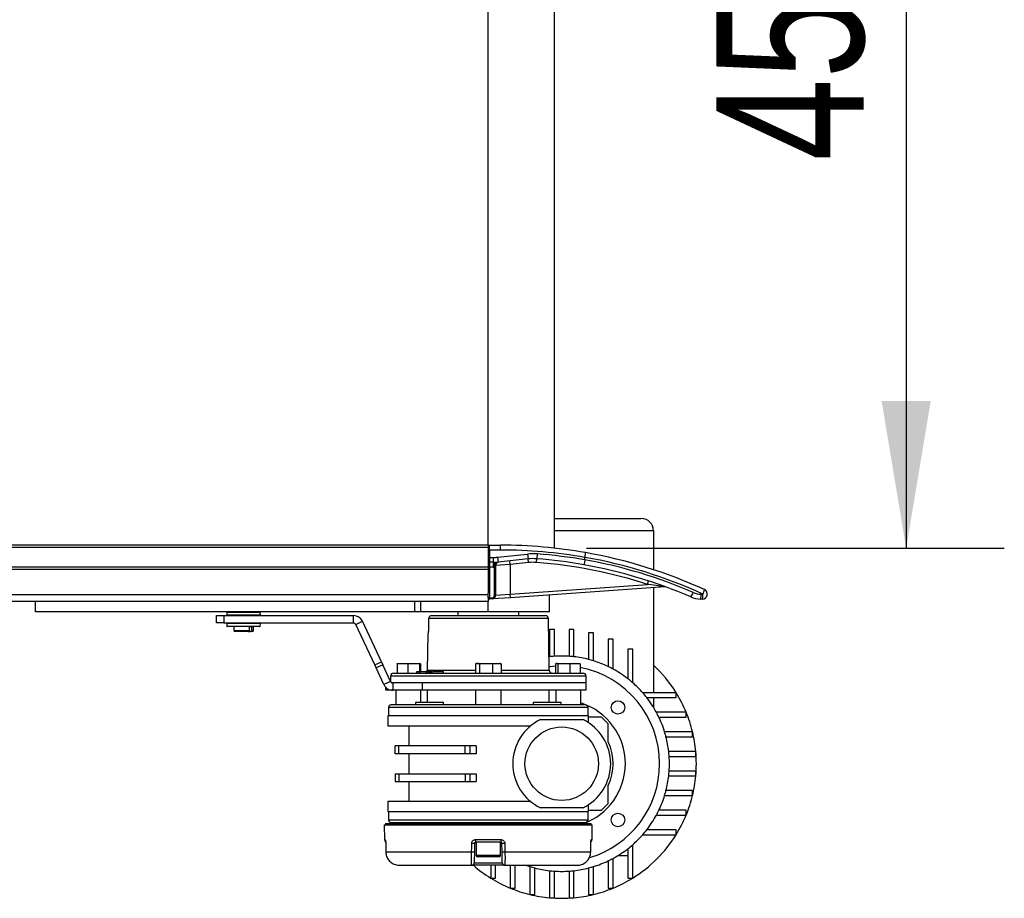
# Model space of a CAD drawing. Header units: millimetres. Extents: x 0 to 420, y 0 to 297.
# Tile 14 of 115: x 210 to 230, y 86 to 104. Entities that reach past the tile are written whole.
import ezdxf

# ---------------------------------------------------------------- set-up
doc = ezdxf.new("R2010")
doc.units = ezdxf.units.MM
doc.layers.add('QUOTE', color=174, linetype='Continuous')
doc.styles.add('SLDTEXTSTYLE3', font='TXT', dxfattribs={"width": 0.75})
doc.dimstyles.new('SLDDIMSTYLE0', dxfattribs={"dimtxt": 3, "dimasz": 3, "dimexe": 0, "dimexo": 0.0625, "dimgap": 0.75, "dimtad": 1, "dimlfac": 20.047434, "dimrnd": 1e-09, "dimzin": 12, "dimdsep": 46, "dimtxsty": 'SLDTEXTSTYLE3', "dimsah": 1, "dimcen": 0.09, "dimadec": 0, "dimazin": 3, "dimtfac": 1, "dimtdec": 3, "dimtofl": 0, "dimtmove": 0, "dimatfit": 3, "dimfxl": 0, "dimfrac": 2, "dimtolj": 1, "dimtzin": 12, "dimarcsym": 0})

# ---------------------------------------------------------------- blocks, each defined once
blk = doc.blocks.new('_D_4')
at = {"layer": 'QUOTE'}
for p, q in [((221.811, 115.553), (230.326, 115.553)), ((228.326, 115.553), (228.326, 93.106)), ((221.811, 93.106), (230.326, 93.106))]:
    blk.add_line(p, q, dxfattribs=at)
for points in [[(228.326, 115.553), (227.826, 112.553), (228.826, 112.553)], [(228.326, 93.106), (228.826, 96.106), (227.826, 96.106)]]:
    blk.add_solid(points, dxfattribs=at)
at = {"layer": 'QUOTE', "insert": (224.459, 101.004), "char_height": 3, "attachment_point": 1, "rotation": 90, "style": 'SLDTEXTSTYLE3'}
blk.add_mtext('450', dxfattribs=at)

msp = doc.modelspace()

# ---------------------------------------------------------------- linework, layer by layer
at = {"color": 7, "linetype": 'Continuous', "lineweight": 25}
for p, q in [((219.81071, 93.17024), (219.81071, 115.48834)), ((221.15752, 93.1097), (221.15752, 115.54888)), ((221.15752, 93.71422), (222.92832, 93.71422)), ((223.17773, 93.46482), (221.15752, 93.46482)), ((223.17773, 93.46482), (223.17773, 92.6706)), ((219.81071, 93.17024), (60.18929, 93.17024)), ((219.81071, 93.12036), (60.18929, 93.12036)), ((219.81071, 93.17024), (219.81071, 93.12036)), ((219.81071, 93.12036), (219.81071, 92.72131)), ((219.83565, 93.07048), (219.83565, 93.17024)), ((219.83565, 93.17024), (220.06012, 93.17024)), ((220.06012, 93.07048), (220.06012, 93.17024)), ((219.83565, 93.07048), (219.81071, 93.07048)), ((219.81071, 92.92083), (219.83565, 92.92083)), ((219.83565, 93.07048), (219.83565, 92.92083)), ((220.06012, 93.07048), (219.83565, 93.07048)), ((219.83565, 92.92083), (219.90842, 92.92083)), ((219.83565, 92.92083), (219.83565, 92.82107)), ((219.90842, 92.92083), (219.90842, 92.82107)), ((220.00166, 92.92569), (220.61099, 92.98931)), ((220.00166, 92.92569), (220.01202, 92.82646)), ((220.61099, 92.98931), (220.62135, 92.89009)), ((220.80853, 92.99206), (220.80093, 92.89258)), ((221.78049, 92.92103), (221.78036, 92.91951)), ((221.78036, 92.8704), (221.78036, 92.91951)), ((219.81071, 92.72131), (60.18929, 92.72131)), ((219.81071, 92.72131), (219.83565, 92.72131)), ((219.81071, 92.72131), (219.81071, 92.67142)), ((219.90842, 92.82107), (219.83565, 92.82107)), ((219.83565, 92.82107), (219.83565, 92.72131)), ((219.90842, 92.72131), (219.83565, 92.72131)), ((219.83565, 92.72131), (219.83565, 92.09505)), ((219.90842, 92.82107), (219.90842, 92.72131)), ((219.96036, 92.72164), (219.93542, 92.72164)), ((219.93542, 92.14854), (219.93542, 92.72164)), ((220.25965, 92.77709), (219.96036, 92.75365)), ((219.96036, 92.75365), (219.96036, 92.72164)), ((219.96036, 92.72164), (219.96036, 92.14854)), ((220.62135, 92.89009), (220.01202, 92.82646)), ((220.25965, 92.77709), (220.25188, 92.85151)), ((220.62912, 92.81567), (220.25965, 92.77709)), ((220.25965, 92.77709), (220.25965, 92.17471)), ((220.62912, 92.81567), (220.62135, 92.89009)), ((220.79523, 92.81798), (220.80093, 92.89258)), ((221.78023, 92.86888), (221.78036, 92.8704)), ((219.81071, 92.67142), (60.18929, 92.67142)), ((219.81071, 92.67142), (219.81071, 92.19401)), ((220.25965, 92.17471), (223.05361, 92.37008)), ((223.40721, 92.3198), (220.26487, 92.10007)), ((223.05361, 92.37008), (223.07682, 92.44121)), ((223.17773, 92.30375), (223.17773, 90.16265)), ((219.81071, 92.15957), (60.18929, 92.15957)), ((219.81071, 92.09505), (219.81071, 92.19401)), ((219.83565, 92.09505), (219.81071, 92.09505)), ((219.81071, 92.09505), (219.81071, 92.02296)), ((219.83565, 92.09505), (219.88902, 92.09878)), ((219.83739, 92.07017), (219.83565, 92.09505)), ((219.89076, 92.0739), (219.88902, 92.09878)), ((220.26487, 92.10007), (219.89076, 92.0739)), ((219.96036, 92.14854), (219.93542, 92.14854)), ((219.96036, 92.14854), (220.25965, 92.17471)), ((220.26487, 92.10007), (220.25965, 92.17471)), ((221.05776, 91.80899), (221.05776, 92.15551)), ((224.14602, 92.17261), (224.18338, 92.17261)), ((219.81071, 92.02296), (201.39716, 92.02296)), ((210.5826, 91.80899), (210.5826, 92.02296)), ((218.31426, 91.80899), (218.31426, 92.02296)), ((218.43897, 91.80899), (218.43897, 92.02296)), ((219.81071, 91.80899), (219.81071, 92.02296)), ((219.89076, 92.0739), (219.83739, 92.07017)), ((224.17468, 92.07284), (224.13732, 92.07284)), ((218.31426, 91.80899), (210.5826, 91.80899)), ((212.50201, 91.80899), (212.50201, 91.80774)), ((212.90054, 91.80774), (212.90054, 91.80899)), ((214.2757, 91.58452), (214.2757, 91.73416)), ((214.2757, 91.73416), (214.42535, 91.73416)), ((214.42535, 91.73416), (214.42535, 91.58452)), ((214.42535, 91.73416), (217.06667, 91.73416)), ((214.48351, 91.79953), (214.48077, 91.74716)), ((214.48077, 91.74716), (215.16803, 91.74716)), ((214.48904, 91.79953), (214.48351, 91.79953)), ((215.16529, 91.79953), (214.48904, 91.79953)), ((214.49614, 91.73666), (214.49073, 91.73666)), ((215.15807, 91.73666), (214.49614, 91.73666)), ((214.52012, 91.73666), (214.52012, 91.73416)), ((215.12868, 91.73416), (215.12868, 91.73666)), ((215.16803, 91.74716), (215.16529, 91.79953)), ((217.06667, 91.58452), (217.06667, 91.73416)), ((218.43897, 91.80899), (218.31426, 91.80899)), ((219.81071, 91.80899), (218.43897, 91.80899)), ((218.65604, 91.73392), (220.97499, 91.73392)), ((219.18719, 91.80899), (219.18719, 91.73392)), ((221.05776, 91.80899), (219.81071, 91.80899)), ((220.43424, 91.73392), (220.43424, 91.80899)), ((214.42535, 91.58452), (214.2757, 91.58452)), ((214.42535, 91.58452), (217.06667, 91.58452)), ((214.48077, 91.57153), (214.48351, 91.51915)), ((215.16803, 91.57153), (214.48077, 91.57153)), ((214.48351, 91.51915), (215.16529, 91.51915)), ((214.49073, 91.58203), (215.15807, 91.58203)), ((214.49884, 91.5097), (214.49347, 91.5097)), ((215.15533, 91.5097), (214.49884, 91.5097)), ((214.52012, 91.58452), (214.52012, 91.58203)), ((214.62487, 91.5097), (214.62487, 91.43238)), ((214.98505, 91.5072), (214.94273, 91.5072)), ((214.94273, 91.43238), (214.94273, 91.5072)), ((214.98505, 91.5072), (214.98505, 91.43238)), ((215.02393, 91.43238), (215.02393, 91.5097)), ((215.12868, 91.58203), (215.12868, 91.58452)), ((215.16529, 91.51915), (215.16803, 91.57153)), ((217.11188, 91.55572), (217.2475, 91.61896)), ((217.4971, 90.72961), (217.11188, 91.55572)), ((217.63272, 90.79285), (217.2475, 91.61896)), ((218.59603, 91.67511), (218.59583, 91.67516)), ((221.03484, 91.67511), (218.59603, 91.67511)), ((221.05325, 90.62051), (221.03484, 91.67511)), ((214.62487, 91.43238), (214.64981, 91.40744)), ((214.62487, 91.43238), (214.94273, 91.43238)), ((214.92486, 91.40744), (214.64981, 91.40744)), ((214.94273, 91.43238), (214.92486, 91.40744)), ((214.92486, 91.40744), (214.96719, 91.40744)), ((214.96719, 91.40744), (214.98505, 91.43238)), ((214.99899, 91.40744), (214.96719, 91.40744)), ((214.98505, 91.43238), (215.02393, 91.43238)), ((214.99899, 91.40744), (215.02393, 91.43238)), ((218.58109, 91.36024), (218.56818, 90.62051)), ((218.58195, 91.36024), (218.58109, 91.36024)), ((218.59174, 91.45827), (218.59155, 91.45832)), ((221.15752, 91.44821), (221.05776, 91.44821)), ((221.05776, 91.44821), (221.05776, 90.89666)), ((221.15752, 90.90577), (221.15752, 91.44821)), ((221.45681, 91.44821), (221.45681, 90.90577)), ((221.55657, 91.44821), (221.45681, 91.44821)), ((221.55657, 90.89666), (221.55657, 91.44821)), ((221.95563, 91.38183), (221.85586, 91.38183)), ((221.85586, 91.38183), (221.85586, 90.84118)), ((221.95563, 90.81289), (221.95563, 91.38183)), ((222.25492, 91.25172), (222.25492, 90.6957)), ((222.35468, 91.25172), (222.25492, 91.25172)), ((222.35468, 90.64477), (222.35468, 91.25172)), ((221.04845, 90.89557), (221.05776, 90.89666)), ((222.75373, 91.04721), (222.65397, 91.04721)), ((222.65397, 91.04721), (222.65397, 90.44906)), ((222.75373, 90.3667), (222.75373, 91.04721)), ((217.4971, 90.72961), (217.63272, 90.79285)), ((217.52558, 90.66852), (217.4971, 90.72961)), ((217.66121, 90.73177), (217.52558, 90.66852)), ((217.63272, 90.79285), (217.66121, 90.73177)), ((217.82012, 90.39097), (217.66121, 90.73177)), ((218.06265, 90.76123), (217.95175, 90.74826)), ((217.95175, 90.74826), (217.95175, 90.5617)), ((217.95934, 90.76123), (217.95892, 90.76108)), ((217.95975, 90.76123), (218.06265, 90.76123)), ((218.17356, 90.74826), (218.06265, 90.76123)), ((218.06265, 90.76123), (218.29246, 90.76123)), ((218.29246, 90.76123), (218.17356, 90.74826)), ((218.17356, 90.74826), (218.17356, 90.5617)), ((218.41136, 90.74826), (218.29246, 90.76123)), ((218.29246, 90.76123), (218.41936, 90.76123)), ((218.41136, 90.74826), (218.41136, 90.58664)), ((218.41936, 90.76123), (218.41978, 90.76123)), ((218.4202, 90.76108), (218.41978, 90.76123)), ((218.42737, 90.74826), (218.42737, 90.58664)), ((219.55037, 90.74826), (219.55037, 90.5617)), ((219.58049, 90.76123), (219.56818, 90.75675)), ((219.58049, 90.76123), (219.59218, 90.76123)), ((219.59218, 90.76123), (219.76417, 90.76123)), ((219.76417, 90.76123), (219.63399, 90.74826)), ((219.63399, 90.74826), (219.63399, 90.5617)), ((219.89434, 90.74826), (219.76417, 90.76123)), ((219.76417, 90.76123), (219.9827, 90.76123)), ((219.9827, 90.76123), (219.89434, 90.74826)), ((219.89434, 90.74826), (219.89434, 90.5617)), ((220.07106, 90.74826), (219.9827, 90.76123)), ((219.9827, 90.76123), (220.04094, 90.76123)), ((220.05325, 90.75675), (220.04094, 90.76123)), ((220.07106, 90.74826), (220.07106, 90.5617)), ((221.18334, 90.74826), (221.28632, 90.76123)), ((221.18334, 90.74826), (221.18334, 90.5617)), ((221.20165, 90.76123), (221.19864, 90.76013)), ((221.20462, 90.76123), (221.35016, 90.76123)), ((221.35016, 90.76123), (221.2259, 90.74826)), ((221.2259, 90.74826), (221.2259, 90.5617)), ((221.47443, 90.74826), (221.35016, 90.76123)), ((221.35016, 90.76123), (221.57742, 90.76123)), ((221.57742, 90.76123), (221.47443, 90.74826)), ((221.47443, 90.74826), (221.47443, 90.5617)), ((221.6804, 90.74826), (221.57742, 90.76123)), ((221.57742, 90.76123), (221.66199, 90.76123)), ((221.6651, 90.76013), (221.66209, 90.76123)), ((221.6804, 90.74826), (221.6804, 90.5617)), ((217.6845, 90.32773), (217.52558, 90.66852)), ((217.8179, 90.50289), (217.8161, 90.3996)), ((221.80353, 90.50289), (217.8179, 90.50289)), ((217.87775, 90.5617), (221.74368, 90.5617)), ((218.34976, 90.58664), (218.34932, 90.5617)), ((218.35423, 90.58664), (218.34976, 90.58664)), ((218.35423, 90.58664), (218.35392, 90.5617)), ((218.40002, 90.58664), (218.35423, 90.58664)), ((218.40002, 90.58664), (218.39971, 90.5617)), ((218.41674, 90.58664), (218.40002, 90.58664)), ((218.41674, 90.58664), (218.41691, 90.5617)), ((218.53641, 90.58664), (218.41674, 90.58664)), ((218.54128, 90.58664), (218.54084, 90.5617)), ((218.54514, 90.58664), (218.54482, 90.5617)), ((218.56818, 90.62051), (219.55037, 90.62051)), ((218.58185, 90.58664), (218.58142, 90.5617)), ((218.58633, 90.58664), (218.58185, 90.58664)), ((218.58633, 90.58664), (218.58602, 90.5617)), ((218.60188, 90.58664), (218.58633, 90.58664)), ((218.60188, 90.58664), (218.60157, 90.5617)), ((218.62676, 90.58664), (218.60188, 90.58664)), ((218.62676, 90.58664), (218.62716, 90.5617)), ((218.66148, 90.58664), (218.62676, 90.58664)), ((218.66148, 90.58664), (218.66188, 90.5617)), ((218.66267, 90.58664), (218.66148, 90.58664)), ((218.66311, 90.5617), (218.66267, 90.58664)), ((218.89888, 90.5617), (218.89845, 90.58664)), ((220.07106, 90.62051), (221.05325, 90.62051)), ((221.80598, 90.36217), (221.80353, 90.50289)), ((217.82012, 90.39097), (217.6845, 90.32773)), ((217.86533, 90.36217), (217.85795, 90.36217)), ((217.86533, 90.36217), (217.86533, 90.21253)), ((218.46273, 90.36217), (217.86533, 90.36217)), ((221.80598, 90.36217), (218.46157, 90.36217)), ((218.46273, 90.36217), (218.46273, 90.21253)), ((221.80598, 90.36217), (218.46273, 90.36217)), ((221.80598, 90.21253), (221.80598, 90.36217)), ((217.72386, 90.21253), (217.72386, 90.27317)), ((217.77374, 90.21253), (217.72386, 90.21253)), ((217.77374, 90.2367), (217.77374, 90.21253)), ((217.86533, 90.21253), (217.77374, 90.21253)), ((218.46273, 90.21253), (217.86533, 90.21253)), ((217.92768, 90.21253), (217.92768, 89.91324)), ((218.43646, 89.96312), (218.43646, 90.21253)), ((221.80598, 90.21253), (218.46273, 90.21253)), ((218.56673, 90.21253), (218.56673, 89.96312)), ((219.54883, 90.21253), (219.54883, 89.91324)), ((220.07259, 89.91324), (220.07259, 90.21253)), ((221.0547, 89.96312), (221.0547, 90.21253)), ((221.18497, 90.21253), (221.18497, 89.96312)), ((221.69375, 89.91324), (221.69375, 90.21253)), ((223.6383, 90.16265), (222.95779, 90.16265)), ((223.6383, 90.06288), (223.6383, 90.16265)), ((218.32466, 89.96312), (218.32466, 89.91324)), ((218.8983, 89.96312), (218.32466, 89.96312)), ((218.8983, 89.91324), (218.8983, 89.96312)), ((220.72313, 89.96312), (220.72313, 89.91324)), ((221.29677, 89.96312), (220.72313, 89.96312)), ((221.29677, 89.91324), (221.29677, 89.96312)), ((223.04015, 90.06288), (223.6383, 90.06288)), ((223.17773, 90.06288), (223.17773, 89.86417)), ((217.76556, 89.68877), (217.76556, 89.48924)), ((221.85586, 89.68877), (217.76556, 89.68877)), ((217.77803, 89.86336), (217.77803, 89.68877)), ((221.84339, 89.86336), (217.77803, 89.86336)), ((221.84339, 89.68877), (221.84339, 89.86336)), ((221.85586, 89.54927), (221.85586, 89.68877)), ((223.8428, 89.76359), (223.23585, 89.76359)), ((223.8428, 89.66383), (223.8428, 89.76359)), ((217.76556, 89.48924), (220.6767, 89.48924)), ((218.18956, 89.48924), (218.18956, 89.08021)), ((220.87231, 89.61395), (221.74202, 89.61395)), ((223.28678, 89.66383), (223.8428, 89.66383)), ((223.97292, 89.36454), (223.40398, 89.36454)), ((223.97292, 89.26478), (223.97292, 89.36454)), ((223.43227, 89.26478), (223.97292, 89.26478)), ((217.91521, 88.92059), (217.91521, 89.08021)), ((217.98915, 89.08021), (217.91521, 89.08021)), ((217.98915, 88.92059), (217.91521, 88.92059)), ((217.98915, 88.92059), (217.98915, 89.08021)), ((219.34286, 89.08021), (217.98915, 89.08021)), ((219.34286, 88.92059), (217.98915, 88.92059)), ((218.18956, 88.92059), (218.18956, 88.51156)), ((219.34286, 88.92059), (219.34286, 89.08021)), ((219.43281, 89.08021), (219.34286, 89.08021)), ((219.43281, 88.92059), (219.34286, 88.92059)), ((219.43281, 89.08021), (219.43281, 88.92059)), ((219.56544, 89.08021), (219.43281, 89.08021)), ((219.56544, 88.92059), (219.43281, 88.92059)), ((219.56544, 89.08021), (219.56544, 88.92059)), ((224.0393, 88.96549), (223.48774, 88.96549)), ((224.0393, 88.86572), (224.0393, 88.96549)), ((223.49685, 88.86572), (224.0393, 88.86572)), ((217.91521, 88.51156), (217.91521, 88.35194)), ((217.91521, 88.51156), (217.98915, 88.51156)), ((217.98915, 88.51156), (217.98915, 88.35194)), ((217.98915, 88.51156), (219.34286, 88.51156)), ((219.34286, 88.51156), (219.34286, 88.35194)), ((219.34286, 88.51156), (219.43281, 88.51156)), ((219.43281, 88.51156), (219.43281, 88.35194)), ((219.43281, 88.51156), (219.56544, 88.51156)), ((219.56544, 88.51156), (219.56544, 88.35194)), ((224.0393, 88.56643), (223.49685, 88.56643)), ((224.0393, 88.46667), (224.0393, 88.56643)), ((217.91521, 88.35194), (217.98915, 88.35194)), ((217.98915, 88.35194), (219.34286, 88.35194)), ((218.18956, 88.35194), (218.18956, 87.94291)), ((219.34286, 88.35194), (219.43281, 88.35194)), ((219.43281, 88.35194), (219.56544, 88.35194)), ((223.48774, 88.46667), (224.0393, 88.46667)), ((223.97292, 88.16738), (223.43227, 88.16738)), ((223.97292, 88.06762), (223.97292, 88.16738)), ((217.76556, 87.94291), (217.76556, 87.74339)), ((220.6767, 87.94291), (217.76556, 87.94291)), ((221.85586, 87.74339), (221.85586, 87.88289)), ((223.40398, 88.06762), (223.97292, 88.06762)), ((217.76556, 87.74339), (219.81071, 87.74339)), ((217.77803, 87.74339), (217.77803, 87.5688)), ((219.81071, 87.74339), (221.85586, 87.74339)), ((221.74202, 87.81821), (220.87231, 87.81821)), ((221.84339, 87.5688), (221.84339, 87.74339)), ((223.8428, 87.76833), (223.28678, 87.76833)), ((223.8428, 87.66856), (223.8428, 87.76833)), ((217.71568, 87.49398), (217.71568, 87.46904)), ((217.71568, 87.49398), (221.90575, 87.49398)), ((217.77803, 87.5688), (221.84339, 87.5688)), ((217.92768, 87.51892), (217.92768, 87.49398)), ((218.32466, 87.51892), (218.32466, 87.49398)), ((218.8983, 87.49398), (218.8983, 87.51892)), ((219.54883, 87.51892), (219.54883, 87.49398)), ((220.07259, 87.49398), (220.07259, 87.51892)), ((220.72313, 87.51892), (220.72313, 87.49398)), ((221.29677, 87.49398), (221.29677, 87.51892)), ((221.69375, 87.49398), (221.69375, 87.51892)), ((221.90575, 87.46904), (221.90575, 87.49398)), ((223.23585, 87.66856), (223.8428, 87.66856)), ((217.69096, 87.46904), (217.69358, 87.16931)), ((217.69096, 87.46904), (221.93047, 87.46904)), ((221.92785, 87.16931), (221.93047, 87.46904)), ((223.6383, 87.36927), (223.04015, 87.36927)), ((223.6383, 87.26951), (223.6383, 87.36927)), ((217.69358, 87.16931), (217.70962, 87.16931)), ((217.72056, 87.09563), (217.72118, 87.09579)), ((217.72094, 87.09554), (217.72301, 86.91789)), ((219.53174, 87.09536), (219.52863, 86.91751)), ((219.5613, 87.09536), (219.53174, 87.09536)), ((219.55055, 87.16931), (220.07088, 87.16931)), ((220.06475, 87.11986), (219.55667, 87.11986)), ((219.5613, 87.11986), (219.5613, 86.8505)), ((220.06013, 86.8505), (220.06013, 87.11986)), ((220.08969, 87.09536), (220.06013, 87.09536)), ((220.09279, 86.91751), (220.08969, 87.09536)), ((221.89842, 86.91769), (221.90049, 87.09554)), ((221.90024, 87.09579), (221.90088, 87.09564)), ((221.91181, 87.16931), (221.92785, 87.16931)), ((222.95779, 87.26951), (223.6383, 87.26951)), ((217.72301, 86.91779), (217.72301, 86.91769)), ((217.72327, 86.91794), (219.47074, 86.91794)), ((220.15069, 86.91794), (221.89816, 86.91794)), ((222.65397, 86.98309), (222.65397, 86.38494)), ((222.75373, 86.38494), (222.75373, 87.06545)), ((219.52475, 86.695), (220.09668, 86.695)), ((219.5613, 86.8505), (220.05516, 86.8505)), ((220.0302, 86.82057), (219.59123, 86.82057)), ((220.05516, 86.8505), (220.06013, 86.8505)), ((222.25492, 86.73646), (222.25492, 86.18044)), ((222.35468, 86.18044), (222.35468, 86.78739)), ((222.45526, 86.84551), (222.65397, 86.84551)), ((218.00101, 86.64599), (219.47488, 86.64599)), ((220.14655, 86.64599), (219.47488, 86.64599)), ((219.8606, 86.64599), (219.8606, 86.38494)), ((219.96036, 86.38494), (219.96036, 86.64599)), ((220.14655, 86.64599), (221.62042, 86.64599)), ((220.25965, 86.64599), (220.25965, 86.18044)), ((220.35941, 86.18044), (220.35941, 86.64599)), ((220.6587, 86.61927), (220.6587, 86.05032)), ((220.75847, 86.05032), (220.75847, 86.59098)), ((221.05776, 86.5355), (221.05776, 85.98395)), ((221.15752, 85.98395), (221.15752, 86.52639)), ((221.45681, 86.52639), (221.45681, 85.98395)), ((221.55657, 85.98395), (221.55657, 86.5355)), ((221.85586, 86.59098), (221.85586, 86.05032)), ((221.95563, 86.05032), (221.95563, 86.61927)), ((219.8606, 86.38494), (219.96036, 86.38494)), ((222.65397, 86.38494), (222.75373, 86.38494)), ((220.25965, 86.18044), (220.35941, 86.18044)), ((222.25492, 86.18044), (222.35468, 86.18044)), ((220.6587, 86.05032), (220.75847, 86.05032)), ((221.05776, 85.98395), (221.15752, 85.98395)), ((221.45681, 85.98395), (221.55657, 85.98395)), ((221.85586, 86.05032), (221.95563, 86.05032))]:
    msp.add_line(p, q, dxfattribs=at)
at = {"color": 7, "linetype": 'Continuous', "lineweight": 25, "flags": 128}
for points in [[(218.59584, 91.67517), (218.59284, 91.52337), (218.59156, 91.45832)], [(218.59603, 91.67511), (218.59504, 91.62524), (218.59174, 91.45827)], [(221.05195, 90.69496), (221.07381, 90.69765), (221.18334, 90.7075)], [(217.72094, 87.09554), (217.72063, 87.0956), (217.72056, 87.09563)], [(217.72118, 87.09579), (217.72235, 86.99605), (217.72327, 86.91794)], [(219.47074, 86.91794), (219.47253, 87.01768), (219.47393, 87.09579)], [(220.1475, 87.09579), (220.14929, 86.99605), (220.15069, 86.91794)], [(221.89816, 86.91794), (221.89933, 87.01768), (221.90024, 87.09579)], [(221.90088, 87.09564), (221.9008, 87.0956), (221.90049, 87.09554)], [(217.72301, 86.91769), (217.7227, 86.91775), (217.72327, 86.91794)], [(221.89816, 86.91794), (221.89873, 86.91775), (221.89842, 86.91769)]]:
    msp.add_lwpolyline(points, dxfattribs=at)
at = {"color": 7, "linetype": 'Continuous', "lineweight": 25}
for centre, radius in [((222.45349, 89.86241), 0.13717), ((221.30716, 88.71608), 0.74823), ((222.45349, 87.56975), 0.13717)]:
    msp.add_circle(centre, radius, dxfattribs=at)
for centre, radius, start, end in [((222.92832, 93.46482), 0.24941, 0, 90), ((219.83565, 93.1453), 0.02494, 90, 180), ((220.06012, 83.1939), 9.97634, 79.995092, 90), ((219.90842, 93.8187), 0.89787, 270, 275.960784), ((220.06012, 83.1939), 9.87658, 79.969433, 90), ((220.72495, 91.89785), 1.0974, 85.63208, 95.960784), ((220.72495, 91.89785), 0.99763, 85.63208, 95.960784), ((220.06012, 83.1939), 9.82669, 79.91877, 85.63208), ((220.06882, 83.1939), 9.87658, 65.380023, 80.019883), ((220.06012, 83.1939), 9.97634, 65.380023, 79.995092), ((219.83565, 92.84601), 0.02494, 180, 270), ((219.90842, 93.8187), 0.99763, 270, 275.960784), ((219.90842, 93.8187), 1.0974, 270, 271.409859), ((220.02221, 92.76108), 0.06617, 98.85444, 173.11241), ((220.03518, 92.75365), 0.07482, 95.960784, 180), ((220.72495, 91.89785), 0.92281, 85.63208, 95.960784), ((220.06012, 83.1939), 9.65211, 71.93242, 85.63208), ((220.06012, 83.1939), 9.72693, 79.94378, 85.63208), ((220.06012, 83.1939), 9.72693, 66.501882, 79.94378), ((220.06882, 83.1939), 9.82669, 66.501882, 79.969473), ((223.41243, 92.24516), 0.07482, 69.676927, 94), ((219.83565, 92.09505), 0.02494, 180, 274), ((219.88554, 92.14854), 0.04988, 274, 0), ((219.88554, 92.14854), 0.07482, 274, 0), ((223.67168, 92.31412), 0.33335, 323.150751, 341.019053), ((224.13732, 92.57166), 0.49882, 246.501882, 270), ((224.14602, 92.57166), 0.39905, 246.501882, 270), ((223.85333, 92.14786), 0.29373, 345.204055, 4.833806), ((224.17468, 92.17261), 0.09976, 270, 65.380023), ((223.89069, 92.14786), 0.29373, 345.204055, 4.833806), ((223.91554, 92.32097), 0.30619, 331.016811, 349.143549), ((214.49073, 91.74663), 0.00998, 177, 270), ((214.49347, 91.79901), 0.00998, 90, 177), ((215.15533, 91.79901), 0.00998, 3, 90), ((215.15807, 91.74663), 0.00998, 270, 3), ((217.06667, 91.53464), 0.19953, 25, 90), ((220.97499, 91.67406), 0.05986, 1, 90), ((214.49073, 91.57205), 0.00998, 90, 183), ((214.49347, 91.51967), 0.00998, 183, 270), ((215.15533, 91.51967), 0.00998, 270, 357), ((215.15807, 91.57205), 0.00998, 357, 90), ((217.06667, 91.53464), 0.04988, 25, 90), ((218.60691, 91.35981), 0.02495, 156.033714, 179.001595), ((221.30716, 88.71608), 2.19479, 93.909564, 96.524979), ((221.30716, 88.71608), 2.19479, 86.090436, 93.909564), ((221.30716, 88.71608), 2.19479, 83.475021, 86.090436), ((221.30716, 88.71608), 2.19479, 75.522488, 83.475021), ((221.30716, 88.71608), 2.19479, 72.815204, 75.522488), ((221.30716, 88.71608), 2.19479, 64.416998, 72.815204), ((221.30716, 88.71608), 2.19479, 61.492569, 64.416998), ((221.30716, 88.71608), 2.74349, 31.821369, 47.014114), ((217.87775, 90.50184), 0.05986, 90, 179), ((218.50833, 90.62156), 0.05986, 324.314665, 359), ((221.1131, 90.62156), 0.05986, 181, 270), ((221.30716, 88.71608), 1.99527, 0, 79.218646), ((221.74368, 90.50184), 0.05986, 1, 90), ((221.30716, 88.71608), 2.19479, 52.147097, 61.492569), ((221.30716, 88.71608), 2.19479, 48.769423, 52.147097), ((221.30716, 88.71608), 2.19479, 41.230577, 48.769423), ((221.30716, 88.71608), 2.19479, 37.852903, 41.230577), ((221.30716, 88.71608), 2.74349, 22.446351, 31.821369), ((217.82792, 89.86336), 0.04988, 90, 180), ((221.30716, 88.71608), 1.29692, 0, 72.657865), ((221.79351, 89.86336), 0.04988, 0, 90), ((221.30716, 88.71608), 2.19479, 28.507431, 37.852903), ((221.30716, 88.71608), 2.19479, 25.583002, 28.507431), ((221.30716, 88.71608), 2.74349, 13.672018, 22.446351), ((221.30716, 88.71608), 0.99763, 115.841933, 244.158067), ((221.30716, 88.71608), 0.99763, 295.841933, 64.158067), ((221.30716, 88.71608), 1.24704, 40.535802, 49.464198), ((221.30716, 88.71608), 2.19479, 17.184796, 25.583002), ((221.30716, 88.71608), 2.19479, 14.477512, 17.184796), ((221.30716, 88.71608), 2.74349, 5.215909, 13.672018), ((221.30716, 88.71608), 1.04752, 334.791235, 25.208765), ((221.30716, 88.71608), 2.19479, 6.524979, 14.477512), ((221.30716, 88.71608), 2.19479, 3.909564, 6.524979), ((221.30716, 88.71608), 2.74349, 354.784091, 5.215909), ((221.30716, 88.71608), 1.29692, 289.557214, 0), ((221.30716, 88.71608), 1.99527, 286.403256, 0), ((221.30716, 88.71608), 2.19479, 356.090436, 3.909564), ((221.30716, 88.71608), 2.19479, 353.475021, 356.090436), ((221.30716, 88.71608), 2.19479, 345.522488, 353.475021), ((221.30716, 88.71608), 2.74349, 346.327982, 354.784091), ((221.30716, 88.71608), 2.19479, 342.815204, 345.522488), ((221.30716, 88.71608), 1.24704, 310.535802, 319.464198), ((221.30716, 88.71608), 2.19479, 334.416998, 342.815204), ((221.30716, 88.71608), 2.74349, 337.553649, 346.327982), ((221.30716, 88.71608), 2.19479, 331.492569, 334.416998), ((217.82792, 87.5688), 0.04988, 180, 270), ((221.79351, 87.5688), 0.04988, 270, 0), ((221.30716, 88.71608), 2.19479, 322.147097, 331.492569), ((221.30716, 88.71608), 2.74349, 328.178631, 337.553649), ((221.30716, 88.71608), 2.19479, 318.769423, 322.147097), ((217.74345, 87.16975), 0.04988, 180.5, 239.656256), ((217.75979, 87.16973), 0.05017, 180.483929, 208.017591), ((219.51262, 88.39561), 1.30039, 268.294895, 270.84236), ((219.65545, 87.15721), 0.1056, 173.421252, 200.711868), ((219.96598, 87.15721), 0.1056, 339.288132, 6.578748), ((220.10881, 88.39561), 1.30039, 269.15764, 271.705105), ((221.87797, 87.16975), 0.04988, 300.228465, 359.5), ((221.86164, 87.16973), 0.05017, 332.086988, 359.516), ((221.30716, 88.71608), 2.19479, 311.230577, 318.769423), ((221.30716, 88.71608), 2.74349, 301.821369, 328.178631), ((219.50945, 88.21656), 1.29919, 268.292536, 270.845926), ((220.11198, 88.21656), 1.29919, 269.154074, 271.707464), ((221.30716, 88.71608), 2.19479, 298.507431, 307.852903), ((221.30716, 88.71608), 2.19479, 307.852903, 311.230577), ((219.47488, 86.69587), 0.04988, 270, 359), ((219.59123, 86.8505), 0.02993, 180, 270), ((220.0302, 86.8505), 0.02993, 270, 0), ((220.14655, 86.69587), 0.04988, 181, 270), ((221.30716, 88.71608), 2.19479, 287.184796, 295.583002), ((221.30716, 88.71608), 2.19479, 295.583002, 298.507431), ((221.30716, 88.71608), 2.74349, 228.985668, 238.178631), ((221.30716, 88.71608), 2.19479, 250.592957, 252.815204), ((221.30716, 88.71608), 2.19479, 252.815204, 255.522488), ((221.30716, 88.71608), 2.19479, 255.522488, 263.475021), ((221.30716, 88.71608), 2.19479, 263.475021, 266.090436), ((221.30716, 88.71608), 2.19479, 266.090436, 273.909564), ((221.30716, 88.71608), 2.19479, 273.909564, 276.524979), ((221.30716, 88.71608), 2.19479, 276.524979, 284.477512), ((221.30716, 88.71608), 2.19479, 284.477512, 287.184796), ((221.30716, 88.71608), 2.74349, 238.178631, 247.553649), ((221.30716, 88.71608), 2.74349, 292.446351, 301.821369), ((221.30716, 88.71608), 2.74349, 247.553649, 256.327982), ((221.30716, 88.71608), 2.74349, 283.672018, 292.446351), ((221.30716, 88.71608), 2.74349, 256.327982, 264.784091), ((221.30716, 88.71608), 2.74349, 264.784091, 275.215909), ((221.30716, 88.71608), 2.74349, 275.215909, 283.672018)]:
    msp.add_arc(centre, radius, start, end, dxfattribs=at)
for points, knots in [([(221.78049, 92.92103), (221.78238, 92.93206), (221.78616, 92.95412), (221.79056, 92.98338), (221.79335, 93.00555), (221.79405, 93.0163), (221.79364, 93.01844), (221.79336, 93.01852), (221.79334, 93.01853)], [0, 0, 0, 0, 0.21652548, 0.43304761, 0.64966461, 0.86647135, 0.99009853, 1, 1, 1, 1]), ([(219.93542, 92.72164), (219.93549, 92.73286), (219.93563, 92.75531), (219.93584, 92.78523), (219.936, 92.8078), (219.9361, 92.81975), (219.93611, 92.82097), (219.93611, 92.82145)], [0, 0, 0, 0, 0.21479795, 0.42959219, 0.64435115, 0.85902892, 1, 1, 1, 1]), ([(219.95651, 92.76902), (219.95581, 92.77102), (219.95252, 92.78039), (219.94694, 92.79825), (219.94259, 92.81233), (219.93904, 92.81984), (219.93726, 92.82147), (219.93613, 92.82145), (219.93611, 92.82145)], [0, 0, 0, 0, 0.07546259, 0.3531735, 0.65752826, 0.78078558, 0.99586318, 1, 1, 1, 1]), ([(219.96036, 92.75365), (219.96023, 92.75511), (219.95984, 92.75972), (219.95786, 92.76524), (219.95651, 92.76902)], [0, 0, 0, 0, 0.31615634, 1, 1, 1, 1]), ([(221.78023, 92.86888), (221.77822, 92.85785), (221.77422, 92.83579), (221.76828, 92.80653), (221.76324, 92.78437), (221.7601, 92.77343), (221.75893, 92.77138), (221.75861, 92.7714), (221.75858, 92.7714)], [0, 0, 0, 0, 0.214432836, 0.428862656, 0.643380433, 0.858087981, 0.990291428, 1, 1, 1, 1]), ([(223.40721, 92.3198), (223.40691, 92.31985), (223.4064, 92.31992), (223.40131, 92.3207), (223.38614, 92.32303), (223.34475, 92.3293), (223.24098, 92.34466), (223.13796, 92.35899), (223.06221, 92.36895), (223.05361, 92.37008)], [0, 0, 0, 0, 0.01879798, 0.03165434, 0.07931573, 0.17342153, 0.39125631, 0.93087712, 1, 1, 1, 1]), ([(218.65604, 91.73392), (218.64925, 91.73325), (218.63566, 91.73191), (218.61758, 91.72143), (218.604, 91.70604), (218.59714, 91.68957), (218.59632, 91.67898), (218.59603, 91.67511)], [0, 0, 0, 0, 0.218958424, 0.438118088, 0.657037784, 0.874777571, 1, 1, 1, 1]), ([(218.59174, 91.45827), (218.59138, 91.44709), (218.59066, 91.4247), (218.58809, 91.39518), (218.58525, 91.37305), (218.58306, 91.36177), (218.58226, 91.36066), (218.58195, 91.36024)], [0, 0, 0, 0, 0.214033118, 0.428987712, 0.646490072, 0.866124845, 1, 1, 1, 1]), ([(218.59154, 91.45832), (218.59153, 91.45782), (218.59143, 91.44582), (218.59019, 91.42197), (218.58755, 91.39202), (218.58528, 91.37545), (218.58387, 91.36881), (218.58392, 91.36895), (218.58393, 91.36899)], [0, 0, 0, 0, 0.01154489, 0.27651375, 0.54757079, 0.82177656, 0.95331415, 1, 1, 1, 1]), ([(217.95175, 90.74826), (217.95189, 90.74868), (217.95453, 90.7566), (217.95721, 90.75898), (217.95975, 90.76123)], [0, 0, 0, 0, 0.0529743, 1, 1, 1, 1]), ([(218.41936, 90.76123), (218.41682, 90.75898), (218.41414, 90.7566), (218.4115, 90.74868), (218.41136, 90.74826)], [0, 0, 0, 0, 0.9470257, 1, 1, 1, 1]), ([(218.42737, 90.74826), (218.42682, 90.74986), (218.42418, 90.75761), (218.4215, 90.75962), (218.41936, 90.76123)], [0, 0, 0, 0, 0.206185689, 1, 1, 1, 1]), ([(219.59218, 90.76123), (219.58104, 90.75962), (219.56702, 90.75761), (219.55321, 90.74986), (219.55037, 90.74826)], [0, 0, 0, 0, 0.79381431, 1, 1, 1, 1]), ([(219.63399, 90.74826), (219.63326, 90.74868), (219.61948, 90.7566), (219.60546, 90.75898), (219.59218, 90.76123)], [0, 0, 0, 0, 0.052974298, 1, 1, 1, 1]), ([(220.05277, 90.75427), (220.05816, 90.75331), (220.0643, 90.75221), (220.07033, 90.74869), (220.07106, 90.74826)], [0, 0, 0, 0, 0.87901096, 1, 1, 1, 1]), ([(221.20462, 90.76123), (221.19895, 90.75962), (221.19181, 90.75761), (221.18478, 90.74986), (221.18334, 90.74826)], [0, 0, 0, 0, 0.79381431, 1, 1, 1, 1]), ([(221.2259, 90.74826), (221.22552, 90.74868), (221.21851, 90.7566), (221.21137, 90.75898), (221.20462, 90.76123)], [0, 0, 0, 0, 0.0529743, 1, 1, 1, 1]), ([(221.65912, 90.76123), (221.66588, 90.75898), (221.67302, 90.7566), (221.68003, 90.74868), (221.6804, 90.74826)], [0, 0, 0, 0, 0.9470257, 1, 1, 1, 1]), ([(218.5776, 90.58664), (218.57, 90.58664), (218.55814, 90.58664), (218.54858, 90.58664), (218.54514, 90.58664)], [0, 0, 0, 0, 0.63981479, 1, 1, 1, 1]), ([(218.89666, 90.58664), (218.89724, 90.58664), (218.90013, 90.58664), (218.88808, 90.58664), (218.86017, 90.58664), (218.81549, 90.58664), (218.76379, 90.58664), (218.71426, 90.58664), (218.68646, 90.58664), (218.67582, 90.58664)], [0, 0, 0, 0, 0.04428127, 0.21678875, 0.39040225, 0.53936307, 0.71183047, 0.88981697, 1, 1, 1, 1]), ([(218.40866, 89.91324), (218.34981, 89.91324), (218.23205, 89.91324), (218.08894, 89.91324), (217.97344, 89.91324), (217.8904, 89.91324), (217.83771, 89.91324), (217.83118, 89.91324), (217.82792, 89.91324)], [0, 0, 0, 0, 0.16661842, 0.33340123, 0.49999998, 0.66661412, 0.83340089, 1, 1, 1, 1]), ([(221.21276, 89.91324), (221.1493, 89.91324), (221.0223, 89.91324), (220.80466, 89.91324), (220.57173, 89.91324), (220.32535, 89.91324), (220.07026, 89.91324), (219.81071, 89.91324), (219.55115, 89.91324), (219.29607, 89.91324), (219.04968, 89.91324), (218.81675, 89.91324), (218.59912, 89.91324), (218.47213, 89.91324), (218.40866, 89.91324)], [0, 0, 0, 0, 0.08330903, 0.16670044, 0.25, 0.33330725, 0.41670064, 0.50000002, 0.58330727, 0.66670065, 0.75000003, 0.83330728, 0.91669474, 1, 1, 1, 1]), ([(221.79351, 89.91324), (221.79025, 89.91324), (221.78372, 89.91324), (221.73102, 89.91324), (221.64799, 89.91324), (221.53248, 89.91324), (221.38937, 89.91324), (221.27161, 89.91324), (221.21276, 89.91324)], [0, 0, 0, 0, 0.1666145, 0.33340129, 0.50000005, 0.66661455, 0.83338947, 1, 1, 1, 1]), ([(222.11765, 89.66383), (222.03367, 89.66383), (221.94877, 89.66383), (221.85686, 89.66383), (221.85586, 89.66383)], [0, 0, 0, 0, 0.989171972, 1, 1, 1, 1]), ([(222.25492, 89.16223), (222.25492, 89.22483), (222.25492, 89.35055), (222.25492, 89.46773), (222.25492, 89.52656)], [0, 0, 0, 0, 0.49788857, 1, 1, 1, 1]), ([(222.25492, 87.9056), (222.25492, 87.96399), (222.25492, 88.08116), (222.25492, 88.20687), (222.25492, 88.26992)], [0, 0, 0, 0, 0.49838846, 1, 1, 1, 1]), ([(221.85586, 87.76833), (221.91581, 87.76833), (222.00527, 87.76833), (222.08977, 87.76833), (222.11765, 87.76833)], [0, 0, 0, 0, 0.67004943, 1, 1, 1, 1]), ([(217.82792, 87.51892), (217.82996, 87.51892), (217.83404, 87.51892), (217.8667, 87.51892), (217.91776, 87.51892), (217.99486, 87.51892), (218.10277, 87.51892), (218.24281, 87.51892), (218.35411, 87.51892), (218.40866, 87.51892)], [0, 0, 0, 0, 0.13174335, 0.26278596, 0.39244922, 0.52009696, 0.6857693, 0.84597725, 1, 1, 1, 1]), ([(218.40866, 87.51892), (218.46719, 87.51892), (218.58659, 87.51892), (218.79364, 87.51892), (219.00333, 87.51892), (219.20923, 87.51892), (219.40441, 87.51892), (219.60594, 87.51892), (219.81071, 87.51892), (220.01549, 87.51892), (220.21702, 87.51892), (220.4122, 87.51892), (220.6181, 87.51892), (220.8278, 87.51892), (221.03485, 87.51892), (221.15424, 87.51892), (221.21276, 87.51892)], [0, 0, 0, 0, 0.0770186, 0.15712279, 0.23995153, 0.3037754, 0.36860702, 0.43412833, 0.5, 0.56587168, 0.63139298, 0.69622461, 0.76004848, 0.84288465, 0.92298862, 1, 1, 1, 1]), ([(221.21276, 87.51892), (221.26732, 87.51892), (221.37863, 87.51892), (221.51867, 87.51892), (221.62657, 87.51892), (221.70367, 87.51892), (221.75473, 87.51892), (221.78739, 87.51892), (221.79147, 87.51892), (221.79351, 87.51892)], [0, 0, 0, 0, 0.15403719, 0.31424557, 0.47990305, 0.60755079, 0.73721404, 0.86825665, 1, 1, 1, 1]), ([(217.70962, 87.16931), (217.71074, 87.16847), (217.71296, 87.1668), (217.71639, 87.15376), (217.71921, 87.13453), (217.7208, 87.11388), (217.72108, 87.1006), (217.72118, 87.09579)], [0, 0, 0, 0, 0.22191221, 0.44275024, 0.6617521, 0.8773894, 1, 1, 1, 1]), ([(217.7157, 87.14795), (217.71573, 87.14786), (217.71581, 87.14762), (217.71669, 87.14392), (217.71801, 87.13566), (217.71934, 87.12441), (217.71975, 87.1153), (217.7199, 87.11191)], [0, 0, 0, 0, 0.10169302, 0.27100647, 0.51535631, 0.81957296, 1, 1, 1, 1]), ([(217.7199, 87.11191), (217.72013, 87.10865), (217.7205, 87.1034), (217.72045, 87.09777), (217.72043, 87.09564)], [0, 0, 0, 0, 0.621583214, 1, 1, 1, 1]), ([(219.47393, 87.09579), (219.47492, 87.10413), (219.4769, 87.12085), (219.49034, 87.14291), (219.50985, 87.1595), (219.53114, 87.16811), (219.54513, 87.16898), (219.55055, 87.16931)], [0, 0, 0, 0, 0.21190404, 0.42486415, 0.64104474, 0.86118213, 1, 1, 1, 1]), ([(219.55667, 87.11986), (219.55491, 87.11975), (219.55034, 87.11946), (219.54345, 87.1166), (219.53713, 87.11111), (219.53272, 87.10379), (219.53206, 87.09815), (219.53174, 87.09536)], [0, 0, 0, 0, 0.14001619, 0.36327889, 0.58147636, 0.79302006, 1, 1, 1, 1]), ([(220.08969, 87.09536), (220.08957, 87.09696), (220.08923, 87.10143), (220.08633, 87.10834), (220.08068, 87.1147), (220.07323, 87.11902), (220.06758, 87.11958), (220.06475, 87.11986)], [0, 0, 0, 0, 0.11947659, 0.33202034, 0.55185939, 0.77576469, 1, 1, 1, 1]), ([(220.07088, 87.16931), (220.07956, 87.16847), (220.09687, 87.1668), (220.11994, 87.15376), (220.13732, 87.13453), (220.1461, 87.11388), (220.14713, 87.1006), (220.1475, 87.09579)], [0, 0, 0, 0, 0.22191221, 0.44275024, 0.6617521, 0.8773894, 1, 1, 1, 1]), ([(221.90024, 87.09579), (221.90048, 87.10413), (221.90095, 87.12085), (221.90326, 87.14291), (221.90632, 87.1595), (221.90935, 87.16811), (221.91112, 87.16898), (221.91181, 87.16931)], [0, 0, 0, 0, 0.21190404, 0.42486415, 0.64104474, 0.86118213, 1, 1, 1, 1]), ([(221.90092, 87.09566), (221.90092, 87.09663), (221.9009, 87.10135), (221.90119, 87.10585), (221.90142, 87.10942)], [0, 0, 0, 0, 0.20589298, 1, 1, 1, 1]), ([(221.90142, 87.10942), (221.90155, 87.11293), (221.90192, 87.12295), (221.90341, 87.1357), (221.90485, 87.14467), (221.90578, 87.14812), (221.90568, 87.14782), (221.90565, 87.14775)], [0, 0, 0, 0, 0.17693847, 0.50463871, 0.77079622, 0.94793229, 1, 1, 1, 1]), ([(217.72327, 86.91794), (217.72663, 86.88738), (217.73333, 86.82631), (217.78109, 86.74517), (217.85092, 86.68369), (217.92864, 86.65075), (217.98031, 86.64735), (218.00101, 86.64599)], [0, 0, 0, 0, 0.21287359, 0.42546251, 0.63920635, 0.85549824, 1, 1, 1, 1]), ([(219.47488, 86.64599), (219.47391, 86.6491), (219.47198, 86.65532), (219.47026, 86.7039), (219.46958, 86.77515), (219.46988, 86.85124), (219.47051, 86.90005), (219.47074, 86.91794)], [0, 0, 0, 0, 0.21982892, 0.43999401, 0.65884934, 0.87496666, 1, 1, 1, 1]), ([(219.52863, 86.91751), (219.52838, 86.90287), (219.52768, 86.86291), (219.52659, 86.80063), (219.52558, 86.74234), (219.52488, 86.70262), (219.52479, 86.69754), (219.52475, 86.695)], [0, 0, 0, 0, 0.1247127, 0.34042654, 0.55918865, 0.77962349, 1, 1, 1, 1]), ([(220.09668, 86.695), (220.09666, 86.69611), (220.09661, 86.69889), (220.09614, 86.72581), (220.09526, 86.7761), (220.0941, 86.84249), (220.09323, 86.8925), (220.09279, 86.91751)], [0, 0, 0, 0, 0.144881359, 0.361552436, 0.575339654, 0.787642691, 1, 1, 1, 1]), ([(220.15069, 86.91794), (220.15105, 86.88738), (220.15177, 86.82631), (220.1517, 86.74517), (220.15065, 86.68369), (220.14882, 86.65075), (220.1472, 86.64735), (220.14655, 86.64599)], [0, 0, 0, 0, 0.21287359, 0.42546251, 0.63920635, 0.85549824, 1, 1, 1, 1]), ([(221.62042, 86.64599), (221.652, 86.6491), (221.71521, 86.65532), (221.79927, 86.7039), (221.86203, 86.77515), (221.89346, 86.85124), (221.8969, 86.90005), (221.89816, 86.91794)], [0, 0, 0, 0, 0.21982892, 0.43999401, 0.65884934, 0.87496666, 1, 1, 1, 1])]:
    msp.add_open_spline(points, degree=3, knots=knots, dxfattribs=at)
for points in [[(217.6845, 90.32773), (217.69388, 90.31128), (217.71264, 90.27837), (217.75685, 90.24178), (217.8087, 90.21717), (217.84645, 90.21408), (217.86533, 90.21253)], [(217.82012, 90.39097), (217.82246, 90.38686), (217.82716, 90.37863), (217.83821, 90.36949), (217.85117, 90.36334), (217.86061, 90.36256), (217.86533, 90.36217)]]:
    msp.add_open_spline(points, degree=3, dxfattribs=at)

# ---------------------------------------------------------------- dimensions: what is measured, and where the dimension line sits
at = {"layer": 'QUOTE'}
dim = msp.add_linear_dim(base=(225.94481, 93.10591), p1=(219.81071, 115.55267), p2=(219.81071, 93.10591), angle=90, dimstyle='SLDDIMSTYLE0', dxfattribs=at)
dim.commit()
dim.dimension.update_dxf_attribs({"geometry": '_D_4', "text_midpoint": (225.94481, 104.32929), "dimtype": 160})

doc.saveas('drawing.dxf')
